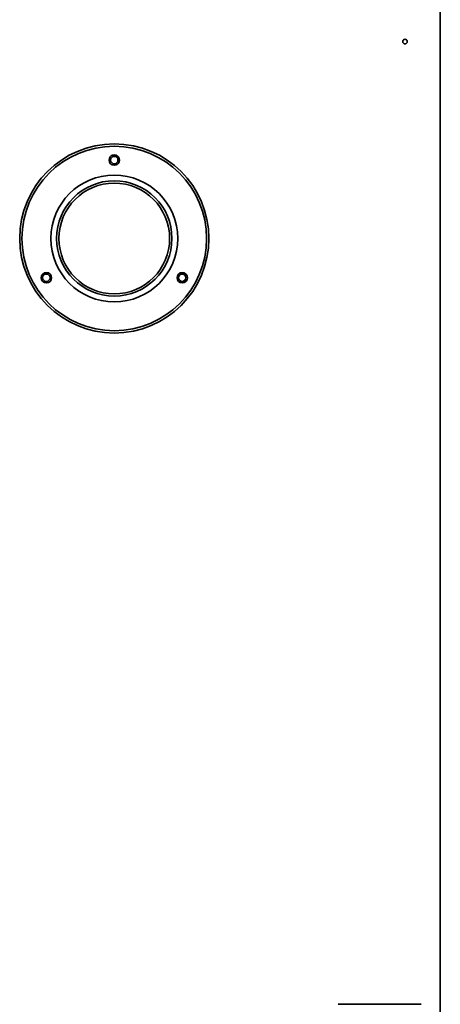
# Model space of a CAD drawing. Extents: x 3940905 to 4145695, y 925352 to 1109797.
# Tile 171 of 256: x 3952731 to 3952913, y 1101054 to 1101481. Entities that reach past the tile are written whole.
import ezdxf

# ---------------------------------------------------------------- set-up
doc = ezdxf.new("R2010")
doc.units = 0
doc.header["$LTSCALE"] = 750
doc.header["$MEASUREMENT"] = 0
doc.layers.add('CKD Equipments', color=252, linetype='CONTINUOUS', lineweight=0)

msp = doc.modelspace()

# ---------------------------------------------------------------- linework, layer by layer
at = {"layer": 'CKD Equipments', "color": 7, "linetype": 'Continuous', "lineweight": 35}
for p, q in [((3952912.97, 1101617.15, 1431.4), (3952912.97, 1100967.75, 1431.4)), ((3952904.68, 1101054.15, 1431.4), (3952868.67, 1101054.15, 1431.4))]:
    msp.add_line(p, q, dxfattribs=at)
for centre, radius in [((3952897.67, 1101471.52, 1431.4), 1), ((3952771.67, 1101386.15, 1431.4), 41), ((3952771.67, 1101386.15, 1431.4), 40), ((3952771.67, 1101420.15, 1431.4), 2.25), ((3952771.67, 1101420.15, 1431.4), 1.6), ((3952771.67, 1101386.15, 1431.4), 27.5), ((3952771.67, 1101386.15, 1431.4), 25), ((3952771.67, 1101386.15, 1431.4), 24), ((3952742.23, 1101369.15, 1431.4), 2.25), ((3952742.23, 1101369.15, 1431.4), 1.6), ((3952801.12, 1101369.15, 1431.4), 2.25), ((3952801.12, 1101369.15, 1431.4), 1.6)]:
    msp.add_circle(centre, radius, dxfattribs=at)

doc.saveas('drawing.dxf')
